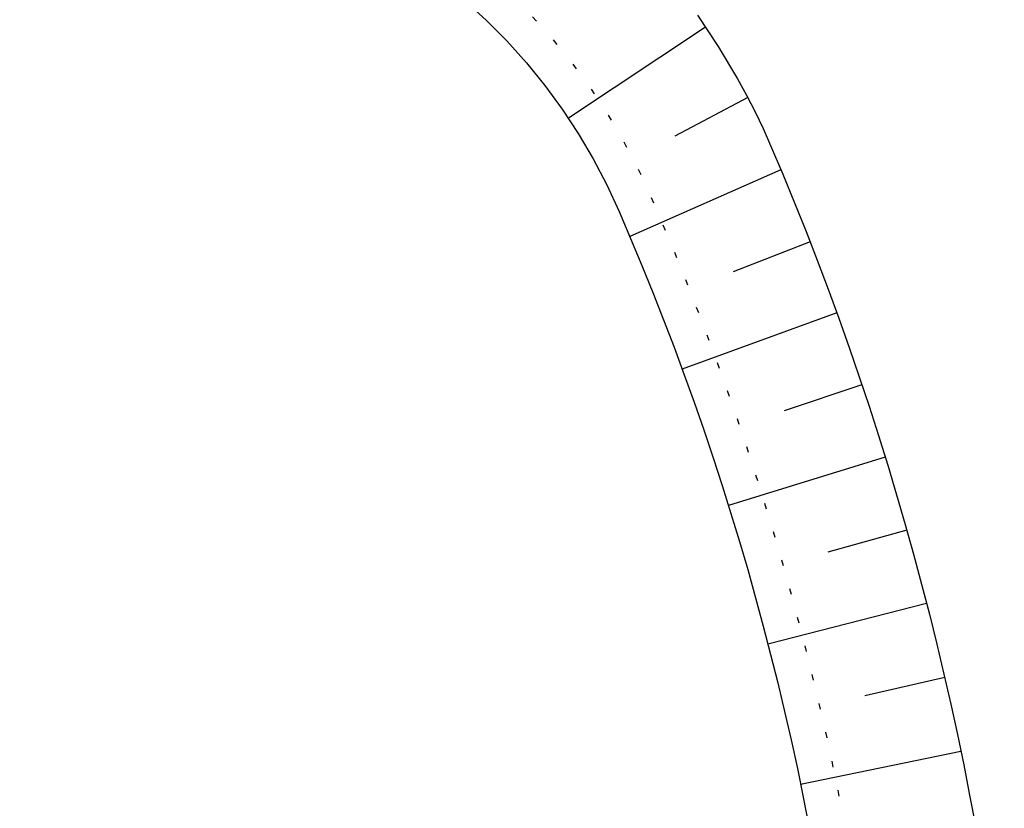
# Model space of a CAD drawing. Extents: x 446388 to 447135, y 445359 to 446567.
# Tile 28 of 39: x 446537 to 446554, y 445960 to 445973. Entities that reach past the tile are written whole.
import ezdxf

# ---------------------------------------------------------------- set-up
doc = ezdxf.new("R2010")
doc.units = 0
doc.header["$LTSCALE"] = 2
doc.header["$MEASUREMENT"] = 0
doc.linetypes.add('PUNKTX2', pattern=[0.5, 0, -0.5])
doc.layers.add('FBR', color=8, linetype='CONTINUOUS')
doc.layers.add('RRB_41-201c', color=15, linetype='CONTINUOUS')

msp = doc.modelspace()

# ---------------------------------------------------------------- linework, layer by layer
at = {"layer": 'FBR'}
for points in [[(446586.887, 446089.829, 0.000001), (446588.957, 446075.27, 0.000001), (446590.43, 446064.906, 0.000008), (446592.183, 446052.577, -0.000007), (446593.936, 446040.247, -0.00042)], [(446566.966, 446230.666, -0.000005), (446569.439, 446213.123, -0.000025), (446571.187, 446200.716, 0.000056), (446572.935, 446188.309, 0.000769)], [(446598.701, 446006.581, -0.000225), (446600.926, 445991.002, -0.000376), (446601.895, 445984.157, -0.000144), (446604.404, 445966.306, -0.003822), (446605.812, 445955.675, 0.005593), (446606.8, 445948.415, 0.007332), (446607.363, 445944.953, -0.008027), (446607.872, 445941.79, -0.000609), (446608.945, 445934.309, -0.000264), (446611.385, 445917.077, -0.000009), (446614.185, 445897.227, 0.000038), (446614.873, 445892.351, 0.000003), (446616.861, 445878.272, 0.000004), (446618.356, 445867.684, 0.000022), (446620.706, 445851.047, 0.000045), (446621.843, 445843.007, 0.000283), (446623.592, 445830.696, -0.000114), (446625.341, 445818.385, -0.000024), (446627.874, 445800.522, -0.000062), (446628.835, 445793.734, -0.00003), (446630.58, 445781.392, 0.000016), (446632.326, 445769.049, 0.000011), (446633.741, 445759.047, 0.000008), (446635.817, 445744.378, 0.000202)]]:
    msp.add_lwpolyline(points, format="xyb", dxfattribs=at)
at = {"layer": 'RRB_41-201c', "linetype": 'Continuous'}
for p, q in [((446544.861, 445973.352), (446545.231, 445973.015)), ((446548.834, 445973.099), (446549.19, 445972.567)), ((446545.231, 445973.015), (446545.583, 445972.661)), ((446548.974, 445972.896), (446546.632, 445971.343)), ((446545.583, 445972.661), (446545.917, 445972.289)), ((446549.19, 445972.567), (446549.52, 445972.017)), ((446545.917, 445972.289), (446546.232, 445971.901)), ((446546.232, 445971.901), (446546.528, 445971.497)), ((446549.52, 445972.017), (446549.674, 445971.736)), ((446549.694, 445971.699), (446548.448, 445971.038)), ((446549.674, 445971.736), (446549.821, 445971.451)), ((446546.528, 445971.497), (446546.802, 445971.08)), ((446549.821, 445971.451), (446549.956, 445971.165)), ((446546.802, 445971.08), (446547.056, 445970.649)), ((446549.956, 445971.165), (446550.084, 445970.875)), ((446550.084, 445970.875), (446550.291, 445970.389)), ((446547.056, 445970.649), (446547.288, 445970.206)), ((446550.26, 445970.462), (446547.681, 445969.322)), ((446550.291, 445970.389), (446550.492, 445969.901)), ((446547.288, 445970.206), (446547.497, 445969.752)), ((446550.492, 445969.901), (446550.688, 445969.411)), ((446547.497, 445969.752), (446547.694, 445969.292)), ((446550.688, 445969.411), (446550.88, 445968.918)), ((446547.694, 445969.292), (446547.886, 445968.831)), ((446550.757, 445969.233), (446549.447, 445968.722)), ((446550.88, 445968.918), (446551.066, 445968.424)), ((446547.886, 445968.831), (446548.074, 445968.367)), ((446548.074, 445968.367), (446548.257, 445967.902)), ((446551.066, 445968.424), (446551.248, 445967.928)), ((446551.215, 445968.02), (446548.574, 445967.06)), ((446548.257, 445967.902), (446548.435, 445967.435)), ((446551.248, 445967.928), (446551.425, 445967.431)), ((446548.435, 445967.435), (446548.609, 445966.966)), ((446551.425, 445967.431), (446551.596, 445966.931)), ((446548.609, 445966.966), (446548.778, 445966.495)), ((446551.596, 445966.931), (446551.763, 445966.43)), ((446551.642, 445966.795), (446550.313, 445966.348)), ((446548.778, 445966.495), (446548.942, 445966.023)), ((446551.763, 445966.43), (446551.925, 445965.928)), ((446548.942, 445966.023), (446549.101, 445965.549)), ((446551.925, 445965.928), (446552.082, 445965.424)), ((446549.101, 445965.549), (446549.256, 445965.074)), ((446552.04, 445965.556), (446549.363, 445964.735)), ((446552.082, 445965.424), (446552.233, 445964.918)), ((446549.256, 445965.074), (446549.406, 445964.597)), ((446552.233, 445964.918), (446552.38, 445964.411)), ((446549.406, 445964.597), (446549.551, 445964.118)), ((446552.408, 445964.312), (446551.061, 445963.934)), ((446552.38, 445964.411), (446552.522, 445963.902)), ((446549.551, 445964.118), (446549.692, 445963.639)), ((446552.522, 445963.902), (446552.659, 445963.392)), ((446549.692, 445963.639), (446549.828, 445963.157)), ((446552.659, 445963.392), (446552.792, 445962.881)), ((446549.828, 445963.157), (446549.958, 445962.675)), ((446552.746, 445963.06), (446550.038, 445962.369)), ((446552.792, 445962.881), (446552.919, 445962.369)), ((446549.958, 445962.675), (446550.084, 445962.191)), ((446552.919, 445962.369), (446553.042, 445961.855)), ((446550.084, 445962.191), (446550.205, 445961.706)), ((446553.054, 445961.8), (446551.693, 445961.487)), ((446553.042, 445961.855), (446553.159, 445961.341)), ((446550.205, 445961.706), (446550.322, 445961.219)), ((446553.159, 445961.341), (446553.271, 445960.825)), ((446550.322, 445961.219), (446550.433, 445960.732)), ((446553.271, 445960.825), (446553.378, 445960.308)), ((446550.433, 445960.732), (446550.54, 445960.243)), ((446553.331, 445960.534), (446550.596, 445959.972)), ((446553.378, 445960.308), (446553.48, 445959.79)), ((446550.54, 445960.243), (446550.641, 445959.754)), ((446553.48, 445959.79), (446553.577, 445959.271)), ((446550.641, 445959.754), (446550.738, 445959.263))]:
    msp.add_line(p, q, dxfattribs=at)
at = {"layer": 'RRB_41-201c', "linetype": 'PUNKTX2'}
for p, q in [((446546.019, 445973.073), (446546.373, 445972.679)), ((446546.373, 445972.679), (446546.707, 445972.267)), ((446546.707, 445972.267), (446547.02, 445971.84)), ((446547.02, 445971.84), (446547.312, 445971.397)), ((446547.312, 445971.397), (446547.58, 445970.94)), ((446547.58, 445970.94), (446547.826, 445970.471)), ((446547.826, 445970.471), (446548.047, 445969.991)), ((446548.047, 445969.991), (446548.247, 445969.526)), ((446548.247, 445969.526), (446548.441, 445969.059)), ((446548.441, 445969.059), (446548.631, 445968.59)), ((446548.631, 445968.59), (446548.816, 445968.119)), ((446548.816, 445968.119), (446548.997, 445967.646)), ((446548.997, 445967.646), (446549.172, 445967.172)), ((446549.172, 445967.172), (446549.343, 445966.695)), ((446549.343, 445966.695), (446549.51, 445966.217)), ((446549.51, 445966.217), (446549.671, 445965.738)), ((446549.671, 445965.738), (446549.828, 445965.257)), ((446549.828, 445965.257), (446549.979, 445964.774)), ((446549.979, 445964.774), (446550.126, 445964.29)), ((446550.126, 445964.29), (446550.269, 445963.804)), ((446550.269, 445963.804), (446550.406, 445963.317)), ((446550.406, 445963.317), (446550.538, 445962.829)), ((446550.538, 445962.829), (446550.666, 445962.339)), ((446550.666, 445962.339), (446550.788, 445961.848)), ((446550.788, 445961.848), (446550.906, 445961.356)), ((446550.906, 445961.356), (446551.019, 445960.863)), ((446551.019, 445960.863), (446551.126, 445960.368)), ((446551.126, 445960.368), (446551.229, 445959.873)), ((446551.229, 445959.873), (446551.327, 445959.376))]:
    msp.add_line(p, q, dxfattribs=at)

doc.saveas('drawing.dxf')
